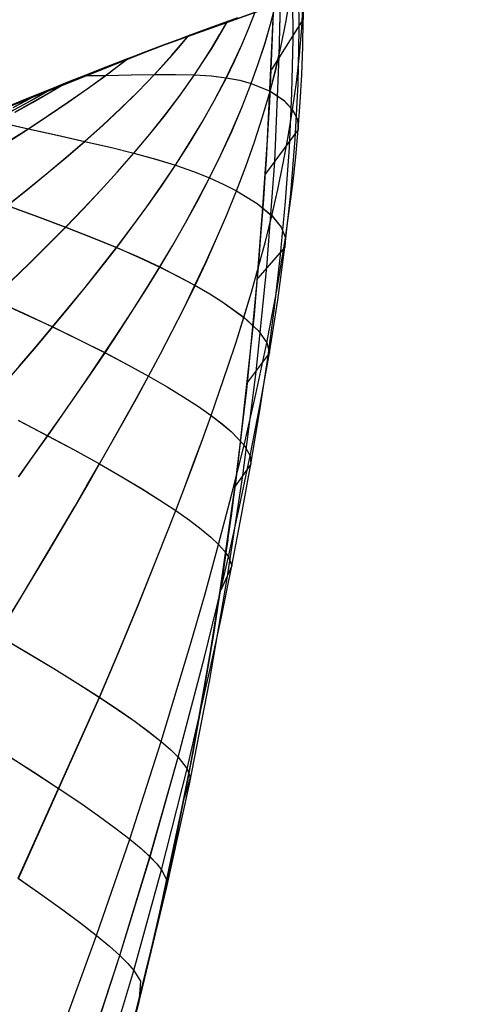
# Model space of a CAD drawing. Header units: millimetres. Extents: x -58 to 58, y -58 to 58.
# Tile 61 of 95: x -20.62 to -16.45, y 41.97 to 51.22. Entities that reach past the tile are written whole.
import ezdxf

# ---------------------------------------------------------------- set-up
doc = ezdxf.new("R2010")
doc.units = ezdxf.units.MM
doc.header["$MEASUREMENT"] = 0
doc.layers.add('Predefinito', color=5, linetype='Continuous')

msp = doc.modelspace()

# ---------------------------------------------------------------- linework, layer by layer
at = {"layer": 'Predefinito'}
for points in [[(-44.3116, 31.7291), (-43.19, 33.2397), (-42.0169, 34.7106), (-40.7938, 36.1402), (-39.5221, 37.5267), (-38.2033, 38.8685), (-36.8389, 40.164), (-35.4307, 41.4116), (-33.9802, 42.6098), (-32.4892, 43.7573), (-30.9595, 44.8526), (-29.3929, 45.8945), (-27.7913, 46.8817), (-26.1566, 47.813), (-24.4907, 48.6873), (-22.7956, 49.5036), (-21.0733, 50.261), (-19.326, 50.9584), (-17.5556, 51.5951), (-15.7642, 52.1703)], [(-15.7642, 52.1703), (-17.5556, 51.5951), (-19.326, 50.9584), (-21.0733, 50.261), (-22.7956, 49.5036), (-24.4907, 48.6873), (-26.1566, 47.813), (-27.7913, 46.8817), (-29.3929, 45.8945), (-30.9595, 44.8526), (-32.4892, 43.7573), (-33.9802, 42.6098), (-35.4307, 41.4116), (-36.8389, 40.164), (-38.2033, 38.8685), (-39.5221, 37.5267), (-40.7938, 36.1402), (-42.0169, 34.7106), (-43.19, 33.2397), (-44.3116, 31.7291)], [(-23.0678, 32.4872), (-22.6259, 33.369), (-22.1992, 34.2686), (-21.7888, 35.1865), (-21.3958, 36.1229), (-21.021, 37.0781), (-20.6653, 38.0527), (-20.3298, 39.0468), (-20.0154, 40.0607), (-19.723, 41.095), (-19.4535, 42.1498), (-19.2079, 43.2254), (-18.9871, 44.3222), (-18.7918, 45.4403), (-18.6228, 46.5801), (-18.481, 47.7419), (-18.3671, 48.9259), (-18.282, 50.1325), (-18.2263, 51.3619)]]:
    msp.add_lwpolyline(points, dxfattribs=at)
at = {"layer": 'Predefinito', "extrusion": (1, 0, 0)}
msp.add_lwpolyline([(42.1498, 320.001), (42.1498, 60.0049)], dxfattribs=at)
at = {"layer": 'Predefinito'}
for points in [[(-23.4241, 31.9845, 55.4111), (-22.9659, 32.86, 55.4345), (-22.5254, 33.7459, 55.4603), (-22.1035, 34.6419, 55.4884), (-21.7007, 35.5475, 55.5186), (-21.3179, 36.4621, 55.5512), (-20.9557, 37.385, 55.5862), (-20.6143, 38.3158, 55.6241), (-20.2941, 39.2541, 55.6653), (-19.9956, 40.1991, 55.7095), (-19.7188, 41.1503, 55.7555), (-19.464, 42.1072, 55.8019), (-19.2313, 43.0694, 55.8475), (-19.0208, 44.0344, 55.8942), (-18.8321, 45.0008, 55.9474), (-18.6646, 45.9673, 56.0128), (-18.5178, 46.9354, 56.0958), (-18.3923, 47.9116, 56.197), (-18.2913, 48.8956, 56.3144), (-18.2181, 49.8873, 56.4452), (-18.1756, 50.8793, 56.5846), (-18.1654, 51.3835, 56.6568)], [(-23.424, 31.9845, 324.5876), (-22.9658, 32.86, 324.5641), (-22.5254, 33.7459, 324.5384), (-22.1034, 34.6419, 324.5103), (-21.7007, 35.5475, 324.48), (-21.3179, 36.4621, 324.4475), (-20.9556, 37.385, 324.4125), (-20.6143, 38.3158, 324.3746), (-20.2941, 39.2541, 324.3334), (-19.9956, 40.1991, 324.2893), (-19.7188, 41.1503, 324.2433), (-19.464, 42.1073, 324.1969), (-19.2313, 43.0694, 324.1513), (-19.0208, 44.0345, 324.1046), (-18.8321, 45.0009, 324.0514), (-18.6647, 45.9673, 323.986), (-18.5178, 46.9355, 323.9031), (-18.3923, 47.9116, 323.8018), (-18.2913, 48.8956, 323.6845), (-18.2182, 49.8874, 323.5537), (-18.1756, 50.8793, 323.4143), (-18.1654, 51.3844, 323.3421)], [(-20.8231, 45.4341, 39.0714), (-20.5813, 45.831, 39.1815), (-20.3405, 46.2325, 39.3037), (-20.1017, 46.6376, 39.4412), (-19.9834, 46.8411, 39.5168), (-19.866, 47.0451, 39.5973), (-19.7494, 47.2496, 39.6835), (-19.6338, 47.455, 39.7754), (-19.5191, 47.6618, 39.8735), (-19.4054, 47.8704, 39.9776), (-19.293, 48.081, 40.0881), (-19.1824, 48.2934, 40.2047), (-19.074, 48.5077, 40.3276), (-18.9682, 48.7241, 40.4568), (-18.8652, 48.9425, 40.5922), (-18.7656, 49.1633, 40.7339), (-18.6697, 49.3865, 40.882), (-18.578, 49.6125, 41.0363), (-18.4909, 49.8413, 41.1968), (-18.409, 50.0735, 41.3637), (-18.3327, 50.3094, 41.5367), (-18.2626, 50.5494, 41.7159), (-18.2067, 50.7636, 41.8789), (-18.1569, 50.979, 42.046), (-18.1135, 51.1959, 42.2167), (-18.0767, 51.4146, 42.3906)], [(-20.8214, 45.4332, 340.9228), (-20.5797, 45.8301, 340.8127), (-20.3389, 46.2317, 340.6905), (-20.1002, 46.6369, 340.553), (-19.982, 46.8404, 340.4775), (-19.8646, 47.0445, 340.3969), (-19.7482, 47.249, 340.3108), (-19.6326, 47.4544, 340.2188), (-19.5179, 47.6612, 340.1208), (-19.4043, 47.8699, 340.0167), (-19.2919, 48.0804, 339.9062), (-19.1814, 48.2929, 339.7896), (-19.0731, 48.5073, 339.6667), (-18.9673, 48.7237, 339.5376), (-18.8644, 48.9422, 339.4022), (-18.7648, 49.1629, 339.2605), (-18.669, 49.3862, 339.1125), (-18.5774, 49.6122, 338.9583), (-18.4903, 49.8411, 338.7977), (-18.4084, 50.0733, 338.6309), (-18.3322, 50.3092, 338.4579), (-18.2622, 50.5492, 338.2788), (-18.2063, 50.7635, 338.1158), (-18.1565, 50.979, 337.9487), (-18.1131, 51.1959, 337.7781), (-18.0764, 51.4147, 337.6042)], [(-20.6293, 43.15, 42.8145), (-19.8668, 44.8514, 43.16), (-19.6819, 45.2869, 43.2569), (-19.5003, 45.7253, 43.3634), (-19.3226, 46.1658, 43.4819), (-19.1494, 46.6076, 43.615), (-19.0646, 46.8289, 43.688), (-18.9808, 47.0512, 43.7657), (-18.8981, 47.2749, 43.8482), (-18.8166, 47.5005, 43.9357), (-18.7366, 47.7283, 44.0281), (-18.6584, 47.9579, 44.1255), (-18.5823, 48.1896, 44.2278), (-18.5087, 48.4232, 44.3349), (-18.4379, 48.6588, 44.4471), (-18.3703, 48.8966, 44.5641), (-18.3061, 49.1366, 44.6859), (-18.2457, 49.379, 44.8126), (-18.1895, 49.6238, 44.9441), (-18.1379, 49.8712, 45.0804), (-18.0914, 50.1215, 45.2213), (-18.0504, 50.3748, 45.3669), (-18.0154, 50.6301, 45.5168), (-17.9869, 50.8863, 45.6706), (-17.9652, 51.1435, 45.8277), (-17.948, 51.4599, 46.0237)], [(-20.6282, 43.1493, 337.1805), (-19.8659, 44.8509, 336.8352), (-19.681, 45.2864, 336.7382), (-19.4995, 45.7249, 336.6318), (-19.3219, 46.1654, 336.5133), (-19.1488, 46.6072, 336.3802), (-19.0639, 46.8286, 336.3072), (-18.9801, 47.0509, 336.2295), (-18.8975, 47.2746, 336.147), (-18.8161, 47.5002, 336.0596), (-18.7361, 47.728, 335.9672), (-18.6579, 47.9577, 335.8699), (-18.5819, 48.1893, 335.7676), (-18.5083, 48.4229, 335.6604), (-18.4376, 48.6586, 335.5484), (-18.3699, 48.8964, 335.4314), (-18.3057, 49.1364, 335.3096), (-18.2454, 49.3788, 335.1829), (-18.1893, 49.6236, 335.0514), (-18.1377, 49.8711, 334.9152), (-18.0912, 50.1214, 334.7743), (-18.0502, 50.3747, 334.6287), (-18.0152, 50.63, 334.4789), (-17.9868, 50.8862, 334.3251), (-17.9651, 51.1434, 334.1681), (-17.948, 51.4599, 333.9721)], [(-20.2228, 41.7089, 46.9857), (-19.8936, 42.6121, 47.1231), (-19.5816, 43.5187, 47.2583), (-19.2852, 44.4352, 47.3977), (-19.0061, 45.3594, 47.5568), (-18.8737, 45.8232, 47.6487), (-18.7464, 46.2873, 47.7515), (-18.6241, 46.7527, 47.8674), (-18.5068, 47.2228, 47.9975), (-18.3955, 47.7, 48.1422), (-18.2922, 48.1837, 48.3012), (-18.1988, 48.674, 48.4744), (-18.1171, 49.1712, 48.6614), (-18.0492, 49.6758, 48.8618), (-18.0211, 49.9311, 48.9669), (-17.9973, 50.1884, 49.0752), (-17.9782, 50.447, 49.1865), (-17.964, 50.7059, 49.3003), (-17.9547, 50.9653, 49.4164), (-17.9505, 51.2251, 49.5343), (-17.9512, 51.459, 49.6414)], [(-20.2223, 41.7085, 333.0104), (-19.8931, 42.6118, 332.873), (-19.5812, 43.5184, 332.738), (-19.2848, 44.4349, 332.5986), (-19.0058, 45.3592, 332.4395), (-18.8734, 45.823, 332.3476), (-18.7462, 46.2872, 332.2448), (-18.6239, 46.7525, 332.129), (-18.5066, 47.2227, 331.9989), (-18.3954, 47.6999, 331.8542), (-18.2921, 48.1836, 331.6952), (-18.1987, 48.6739, 331.5221), (-18.117, 49.1712, 331.3352), (-18.0491, 49.6758, 331.1348), (-18.0211, 49.931, 331.0297), (-17.9973, 50.1884, 330.9215), (-17.9782, 50.4469, 330.8102), (-17.964, 50.7059, 330.6964), (-17.9547, 50.9652, 330.5804), (-17.9506, 51.225, 330.4626), (-17.9512, 51.4587, 330.3556)], [(-19.9769, 41.4987, 49.198), (-19.6745, 42.4235, 49.3141), (-19.391, 43.3524, 49.4283), (-19.1257, 44.2883, 49.5458), (-18.8796, 45.2292, 49.6795), (-18.7642, 45.7005, 49.7566), (-18.6539, 46.1718, 49.8426), (-18.5487, 46.6439, 49.9395), (-18.4486, 47.1202, 50.0482), (-18.3544, 47.6024, 50.1689), (-18.2676, 48.0901, 50.3012), (-18.1898, 48.5834, 50.4449), (-18.1223, 49.0824, 50.5997), (-18.0668, 49.5874, 50.7652), (-18.025, 50.0988, 50.9408), (-17.9987, 50.6138, 51.1254), (-17.9888, 51.1293, 51.3167), (-17.9909, 51.4448, 51.4356)], [(-19.9766, 41.4985, 330.7988), (-19.6742, 42.4234, 330.6827), (-19.3908, 43.3523, 330.5685), (-19.1255, 44.2882, 330.451), (-18.8795, 45.2291, 330.3174), (-18.764, 45.7004, 330.2404), (-18.6538, 46.1717, 330.1543), (-18.5486, 46.6439, 330.0574), (-18.4485, 47.1201, 329.9488), (-18.3543, 47.6023, 329.8281), (-18.2676, 48.0901, 329.6959), (-18.1898, 48.5833, 329.5522), (-18.1223, 49.0824, 329.3975), (-18.0669, 49.5874, 329.2321), (-18.0251, 50.0988, 329.0565), (-17.9988, 50.6137, 328.8719), (-17.9888, 51.1293, 328.6807), (-17.991, 51.4443, 328.562)], [(-19.8251, 41.3442, 51.4024), (-19.5439, 42.2846, 51.4958), (-19.283, 43.2297, 51.5877), (-19.0422, 44.1796, 51.6821), (-18.8219, 45.1324, 51.7894), (-18.7195, 45.6091, 51.8511), (-18.6224, 46.0857, 51.9201), (-18.5304, 46.5627, 51.9978), (-18.4434, 47.043, 52.0848), (-18.3622, 47.528, 52.1813), (-18.2878, 48.0174, 52.2868), (-18.2213, 48.5112, 52.4012), (-18.1638, 49.0094, 52.524), (-18.1164, 49.5121, 52.6549), (-18.0803, 50.0196, 52.7933), (-18.0569, 50.5293, 52.9383), (-18.0465, 51.0385, 53.0878), (-18.0473, 51.4252, 53.2032)], [(-19.8249, 41.3441, 328.595), (-19.5438, 42.2846, 328.5017), (-19.2829, 43.2296, 328.4098), (-19.0421, 44.1795, 328.3154), (-18.8218, 45.1323, 328.2082), (-18.7195, 45.6091, 328.1464), (-18.6224, 46.0857, 328.0775), (-18.5304, 46.5627, 327.9998), (-18.4434, 47.043, 327.9128), (-18.3622, 47.528, 327.8164), (-18.2878, 48.0174, 327.7109), (-18.2213, 48.5112, 327.5965), (-18.1638, 49.0094, 327.4738), (-18.1164, 49.5121, 327.3429), (-18.0804, 50.0196, 327.2045), (-18.057, 50.5293, 327.0596), (-18.0466, 51.0385, 326.9101), (-18.0474, 51.4252, 326.7947)], [(-17.9728, 51.4512, 335.149), (-17.9503, 51.4019, 334.0083), (-17.9506, 51.225, 330.4626), (-18.2501, 50.753, 319.996)], [(-17.9729, 51.4511, 44.8503), (-17.9504, 51.402, 45.9876), (-17.9505, 51.2251, 49.5343), (-18.2501, 50.7527, 60.0082)], [(-23.4666, 31.7292, 60.0015), (-22.7949, 33.0262, 60.0019), (-22.1647, 34.3438, 60.0023), (-21.5755, 35.687, 60.0027), (-21.0318, 37.0492, 60.0031), (-20.5342, 38.4313, 60.0036), (-20.0845, 39.8297, 60.0041), (-19.6831, 41.244, 60.0046), (-19.3316, 42.6673, 60.0051), (-19.029, 44.1016, 60.0057), (-18.7742, 45.5495, 60.0062), (-18.5681, 46.9973, 60.0068), (-18.4092, 48.4472, 60.0073), (-18.2958, 49.9015, 60.0079), (-18.2264, 51.3619, 60.0085)], [(-23.03, 32.5609, 320.0006), (-22.3733, 33.8952, 320.0008), (-21.7611, 35.2506, 320.0009), (-21.466, 35.9512, 320.0009), (-21.1831, 36.6568, 320.001), (-20.9084, 37.3788, 320.001), (-20.6468, 38.1056, 320.001), (-20.3942, 38.8498, 320.0009), (-20.1553, 39.5984, 320.0008), (-19.9264, 40.3651, 320.0007), (-19.712, 41.136, 320.0007), (-19.5084, 41.9258, 320.0009), (-19.3199, 42.7193, 320.0013), (-19.1431, 43.5328, 320.0019), (-18.982, 44.3495, 320.0023), (-18.8334, 45.1877, 320.0021), (-18.7009, 46.0286, 320.0008), (-18.5819, 46.8914, 319.9981), (-18.4795, 47.7564, 319.9948), (-18.3915, 48.6443, 319.992), (-18.3204, 49.5338, 319.9912), (-18.2648, 50.4475, 319.9942), (-18.2263, 51.362, 320)], [(-20.7699, 47.7856, 344.1239), (-20.6137, 47.9669, 344.0243), (-20.4584, 48.1492, 343.9174), (-20.304, 48.3326, 343.8032), (-20.1509, 48.5173, 343.6815), (-19.9996, 48.7032, 343.5525), (-19.8505, 48.8905, 343.4159), (-19.7039, 49.0792, 343.2718), (-19.5603, 49.2696, 343.1201), (-19.42, 49.4619, 342.9608), (-19.2835, 49.6563, 342.7938), (-19.1511, 49.8533, 342.6191), (-19.0233, 50.053, 342.4367), (-18.9006, 50.2563, 342.2464), (-18.7835, 50.4637, 342.0484), (-18.6725, 50.6759, 341.8427), (-18.5975, 50.8303, 341.6907), (-18.5268, 50.9856, 341.5352), (-18.4607, 51.1423, 341.3765), (-18.3991, 51.3006, 341.2148)], [(-20.6266, 46.9253, 37.4908), (-20.4895, 47.1177, 37.5696), (-20.3531, 47.3106, 37.654), (-20.2173, 47.5041, 37.7445), (-20.0823, 47.6985, 37.8415), (-19.9482, 47.894, 37.9451), (-19.815, 48.0912, 38.0554), (-19.6832, 48.29, 38.1726), (-19.5531, 48.4904, 38.2966), (-19.4251, 48.6926, 38.4275), (-19.2998, 48.8966, 38.5654), (-19.1773, 49.1025, 38.7101), (-19.0582, 49.3106, 38.8619), (-18.9429, 49.5212, 39.0206), (-18.8318, 49.7345, 39.1864), (-18.7253, 49.9507, 39.3591), (-18.6241, 50.1705, 39.5389), (-18.5285, 50.3943, 39.7257), (-18.4393, 50.6227, 39.9195), (-18.3735, 50.8071, 40.0786), (-18.3129, 50.9927, 40.2416), (-18.2579, 51.1798, 40.4081), (-18.2084, 51.3687, 40.5777)], [(-20.6247, 46.9244, 342.503), (-20.4877, 47.1168, 342.4242), (-20.3513, 47.3098, 342.3398), (-20.2157, 47.5033, 342.2493), (-20.0807, 47.6977, 342.1524), (-19.9467, 47.8933, 342.0488), (-19.8136, 48.0905, 341.9385), (-19.6818, 48.2893, 341.8213), (-19.5517, 48.4898, 341.6973), (-19.4239, 48.692, 341.5664), (-19.2985, 48.896, 341.4286), (-19.1762, 49.102, 341.2839), (-19.0571, 49.3102, 341.1321), (-18.9419, 49.5208, 340.9734), (-18.8308, 49.7341, 340.8077), (-18.7244, 49.9505, 340.635), (-18.6232, 50.1703, 340.4552), (-18.5278, 50.3941, 340.2685), (-18.4387, 50.6225, 340.0748), (-18.3729, 50.8069, 339.9157), (-18.3124, 50.9925, 339.7528), (-18.2574, 51.1796, 339.5864), (-18.208, 51.3684, 339.417)], [(-20.6158, 47.9679, 35.9693), (-20.4604, 48.1501, 36.0762), (-20.3059, 48.3334, 36.1904), (-20.1527, 48.518, 36.312), (-20.0014, 48.7039, 36.4411), (-19.8522, 48.8911, 36.5777), (-19.7055, 49.0798, 36.7218), (-19.5618, 49.2701, 36.8735), (-19.4214, 49.4623, 37.0328), (-19.2848, 49.6567, 37.1998), (-19.1524, 49.8536, 37.3746), (-19.0245, 50.0533, 37.5571), (-18.9017, 50.2565, 37.7473), (-18.7845, 50.4638, 37.9453), (-18.6735, 50.676, 38.1511), (-18.5984, 50.8302, 38.3031), (-18.5277, 50.9855, 38.4586), (-18.4615, 51.142, 38.6173), (-18.3999, 51.3003, 38.779)], [(-18.5695, 51.2389, 342.4228), (-18.7227, 51.1831, 343.3194), (-18.8091, 51.1514, 343.7677), (-18.9034, 51.1166, 344.216), (-19.0064, 51.0784, 344.6643), (-19.1191, 51.0363, 345.1126), (-19.2434, 50.9896, 345.5614), (-19.3817, 50.9372, 346.0103), (-19.4566, 50.9086, 346.2347), (-19.5358, 50.8783, 346.4591), (-19.6199, 50.8459, 346.6835), (-19.7096, 50.8112, 346.9079), (-19.8055, 50.7739, 347.1323), (-19.9086, 50.7336, 347.3567), (-20.0199, 50.6898, 347.5811), (-20.1401, 50.6421, 347.8055), (-20.2038, 50.6167, 347.9178), (-20.2702, 50.5902, 348.03), (-20.3394, 50.5624, 348.1422), (-20.4117, 50.5332, 348.2544), (-20.4876, 50.5025, 348.3666), (-20.5669, 50.4703, 348.4788), (-20.6493, 50.4366, 348.591), (-20.7364, 50.4009, 348.7032)], [(-20.6979, 48.7627, 34.5174), (-20.5244, 48.9314, 34.6488), (-20.3531, 49.1009, 34.7883), (-20.1845, 49.2713, 34.9359), (-20.0188, 49.4428, 35.0917), (-19.8564, 49.6156, 35.2557), (-19.6978, 49.79, 35.4281), (-19.5433, 49.9664, 35.6088), (-19.3932, 50.1452, 35.7979), (-19.2479, 50.3269, 35.9956), (-19.108, 50.5125, 36.2017), (-18.9737, 50.7027, 36.4164), (-18.8912, 50.8268, 36.5587), (-18.8121, 50.9516, 36.7041), (-18.7365, 51.0773, 36.8524), (-18.6645, 51.2044, 37.0036)], [(-20.6957, 48.7618, 345.4759), (-20.5222, 48.9305, 345.3445), (-20.351, 49.1001, 345.205), (-20.1825, 49.2706, 345.0574), (-20.0168, 49.4422, 344.9017), (-19.8546, 49.615, 344.7376), (-19.696, 49.7896, 344.5653), (-19.5416, 49.9661, 344.3846), (-19.3916, 50.1449, 344.1954), (-19.2465, 50.3267, 343.9978), (-19.1066, 50.5124, 343.7917), (-18.9724, 50.7028, 343.577), (-18.89, 50.8268, 343.4349), (-18.811, 50.9515, 343.2896), (-18.7355, 51.0772, 343.1414), (-18.6636, 51.2043, 342.9903)], [(-20.6559, 50.4339, 31.4001), (-20.5733, 50.4677, 31.5122), (-20.4939, 50.5, 31.6243), (-20.418, 50.5307, 31.7363), (-20.3455, 50.5599, 31.8484), (-20.276, 50.5878, 31.9605), (-20.2094, 50.6145, 32.0726), (-20.1455, 50.6399, 32.1847), (-20.025, 50.6877, 32.4089), (-19.9135, 50.7316, 32.6331), (-19.8101, 50.7721, 32.8573), (-19.7137, 50.8096, 33.0815), (-19.6236, 50.8444, 33.3057), (-19.5392, 50.877, 33.5299), (-19.4598, 50.9074, 33.7541), (-19.3849, 50.9359, 33.9783), (-19.2468, 50.9883, 34.4267), (-19.1222, 51.0352, 34.8752), (-19.0088, 51.0775, 35.3242), (-18.9055, 51.1159, 35.7732), (-18.811, 51.1507, 36.2222), (-18.7243, 51.1825, 36.6712), (-18.5707, 51.2384, 37.5693)], [(-20.7322, 49.4746, 33.2119), (-20.545, 49.6243, 33.3689), (-20.3612, 49.7745, 33.5348), (-20.1813, 49.9254, 33.7095), (-20.0055, 50.0774, 33.8932), (-19.8342, 50.2307, 34.0859), (-19.6676, 50.3859, 34.2877), (-19.506, 50.544, 34.4987), (-19.3497, 50.7057, 34.7188), (-19.266, 50.7962, 34.8445), (-19.1849, 50.8869, 34.9727), (-19.1064, 50.978, 35.1034), (-19.0303, 51.0697, 35.2364)], [(-20.7298, 49.4738, 346.7811), (-20.5426, 49.6236, 346.6241), (-20.359, 49.7739, 346.4583), (-20.1791, 49.9249, 346.2835), (-20.0034, 50.077, 346.0998), (-19.8322, 50.2304, 345.9071), (-19.6657, 50.3857, 345.7053), (-19.5042, 50.5439, 345.4944), (-19.3479, 50.7057, 345.2742), (-19.2643, 50.7964, 345.1486), (-19.1833, 50.8871, 345.0204), (-19.1048, 50.9783, 344.8898), (-19.0288, 51.07, 344.7568)], [(-20.7307, 50.0717, 32.0494), (-20.5362, 50.1961, 32.2332), (-20.3465, 50.3203, 32.4266), (-20.162, 50.4448, 32.6295), (-19.9826, 50.5702, 32.8421), (-19.8086, 50.6972, 33.0644), (-19.7068, 50.7741, 33.2035), (-19.6081, 50.8505, 33.3459)], [(-20.7281, 50.0711, 347.9434), (-20.5337, 50.1956, 347.7596), (-20.3441, 50.3199, 347.5662), (-20.1596, 50.4445, 347.3633), (-19.9803, 50.5701, 347.1507), (-19.8064, 50.6972, 346.9284), (-19.7045, 50.7744, 346.7892), (-19.6058, 50.8509, 346.6467)], [(-20.0051, 50.6954, 347.5524), (-19.8064, 50.6972, 346.9284), (-19.5667, 50.7017, 346.1072), (-19.3479, 50.7057, 345.2742), (-19.1502, 50.7067, 344.4306), (-18.9724, 50.7028, 343.577), (-18.8136, 50.6927, 342.7142), (-18.6725, 50.6759, 341.8427), (-18.5479, 50.6524, 340.9628), (-18.4387, 50.6225, 340.0748), (-18.2622, 50.5492, 338.2788), (-18.1345, 50.4652, 336.4624), (-18.0502, 50.3747, 334.6287), (-18.0051, 50.2814, 332.7807), (-17.9973, 50.1884, 330.9215), (-18.3042, 49.7714, 319.9917)], [(-20.005, 50.6954, 32.4479), (-19.8086, 50.6972, 33.0644), (-19.5687, 50.7016, 33.8858), (-19.3497, 50.7057, 34.7188), (-19.1517, 50.7066, 35.5627), (-18.9737, 50.7027, 36.4164), (-18.8147, 50.6927, 37.2794), (-18.6735, 50.676, 38.1511), (-18.5487, 50.6525, 39.0312), (-18.4393, 50.6227, 39.9195), (-18.2626, 50.5494, 41.7159), (-18.1348, 50.4654, 43.5327), (-18.0504, 50.3748, 45.3669), (-18.0052, 50.2815, 47.2154), (-17.9973, 50.1884, 49.0752), (-18.3042, 49.7714, 60.0078)], [(-20.7207, 50.3469, 31.461), (-20.5828, 50.4221, 31.6011), (-20.4478, 50.497, 31.746), (-20.3157, 50.5717, 31.8959)], [(-20.7161, 50.3474, 348.5298), (-20.5765, 50.4237, 348.3878), (-20.4399, 50.4997, 348.2408), (-20.3062, 50.5755, 348.0887)], [(-20.6607, 50.3526, 31.5845), (-20.5009, 50.4422, 31.75), (-20.3449, 50.5316, 31.9222), (-20.1928, 50.6208, 32.1012)], [(-20.6566, 50.3529, 348.4067), (-20.4954, 50.4435, 348.2396), (-20.3381, 50.5338, 348.0657), (-20.1848, 50.624, 347.8848)], [(-20.6768, 50.3967, 31.4426), (-20.5685, 50.4549, 31.555), (-20.4621, 50.5128, 31.6705)], [(-20.6695, 50.3989, 348.5455), (-20.559, 50.4583, 348.4306), (-20.4504, 50.5176, 348.3124)], [(-20.9552, 50.2897, 31.0846), (-20.8243, 50.2624, 31.4258), (-20.5362, 50.1961, 32.2332), (-20.2628, 50.135, 33.0559), (-20.0055, 50.0774, 33.8932), (-19.7655, 50.0216, 34.7444), (-19.5433, 49.9664, 35.6088), (-19.3389, 49.9106, 36.4857), (-19.1524, 49.8536, 37.3746), (-18.9834, 49.7949, 38.2749), (-18.8318, 49.7345, 39.1864), (-18.697, 49.6732, 40.1075), (-18.578, 49.6125, 41.0363), (-18.3845, 49.4934, 42.9132), (-18.2457, 49.379, 44.8126), (-18.1574, 49.2709, 46.7301), (-18.1171, 49.1712, 48.6614), (-18.1223, 49.0824, 50.5997), (-18.3784, 48.7911, 60.0074)], [(-20.954, 50.2895, 348.9127), (-20.8216, 50.2618, 348.5669), (-20.5337, 50.1956, 347.7596), (-20.2604, 50.1345, 346.937), (-20.0034, 50.077, 346.0998), (-19.7637, 50.0213, 345.2488), (-19.5416, 49.9661, 344.3846), (-19.3374, 49.9103, 343.5078), (-19.1511, 49.8533, 342.6191), (-18.9823, 49.7946, 341.719), (-18.8308, 49.7341, 340.8077), (-18.6961, 49.6729, 339.8868), (-18.5774, 49.6122, 338.9583), (-18.384, 49.4932, 337.0818), (-18.2454, 49.3788, 335.1829), (-18.1573, 49.2708, 333.266), (-18.117, 49.1712, 331.3352), (-18.1223, 49.0824, 329.3975), (-18.3784, 48.7912, 319.9917)], [(-21.8071, 49.8665, 30.4147), (-21.663, 49.8161, 30.752), (-21.3403, 49.6962, 31.5545), (-21.0294, 49.5827, 32.3746), (-20.7322, 49.4746, 33.2119), (-20.4502, 49.3711, 34.0658), (-20.1845, 49.2713, 34.9359), (-19.9361, 49.1744, 35.8214), (-19.7055, 49.0798, 36.7218), (-19.4933, 48.9873, 37.6366), (-19.2998, 48.8966, 38.5654), (-19.1249, 48.8085, 39.5063), (-18.9682, 48.7241, 40.4568), (-18.8288, 48.6434, 41.4156), (-18.7061, 48.5663, 42.382), (-18.5087, 48.4232, 44.3349), (-18.3717, 48.2953, 46.3098), (-18.2922, 48.1837, 48.3012), (-18.2676, 48.0901, 50.3012), (-18.4731, 47.8123, 60.007)], [(-21.8058, 49.8661, 349.5826), (-21.6599, 49.815, 349.2408), (-21.3375, 49.6952, 348.4384), (-21.0268, 49.5818, 347.6183), (-20.7298, 49.4738, 346.7811), (-20.4479, 49.3704, 345.9273), (-20.1825, 49.2706, 345.0574), (-19.9343, 49.1737, 344.1721), (-19.7039, 49.0792, 343.2718), (-19.4919, 48.9867, 342.3572), (-19.2985, 48.896, 341.4286), (-19.1238, 48.808, 340.4879), (-18.9673, 48.7237, 339.5376), (-18.828, 48.643, 338.5791), (-18.7055, 48.566, 337.6128), (-18.5083, 48.4229, 335.6604), (-18.3715, 48.2951, 333.6861), (-18.2921, 48.1836, 331.6952), (-18.2676, 48.0901, 329.6959), (-18.4731, 47.8124, 319.9946)], [(-22.7228, 49.42, 29.8988), (-22.563, 49.3503, 30.2304), (-22.2007, 49.1856, 31.0241), (-21.8487, 49.0282, 31.8375), (-21.5088, 48.8775, 32.6706), (-21.1832, 48.7332, 33.523), (-20.8732, 48.5947, 34.394), (-20.5804, 48.4616, 35.2834), (-20.3059, 48.3334, 36.1904), (-20.0505, 48.21, 37.1146), (-19.815, 48.0912, 38.0554), (-19.6001, 47.9777, 39.0108), (-19.4054, 47.8704, 39.9776), (-19.2303, 47.7692, 40.9544), (-19.0741, 47.6739, 41.9403), (-18.9365, 47.5843, 42.9343), (-18.8166, 47.5005, 43.9357), (-18.7141, 47.4224, 44.9435), (-18.6285, 47.35, 45.9569), (-18.5068, 47.2228, 47.9975), (-18.4486, 47.1202, 50.0482), (-18.4434, 47.043, 52.0848), (-18.5889, 46.8349, 60.0065)], [(-22.7214, 49.4195, 350.0986), (-22.5596, 49.3488, 349.7625), (-22.1976, 49.1843, 348.9689), (-21.8457, 49.0269, 348.1555), (-21.5061, 48.8764, 347.3225), (-21.1806, 48.7322, 346.4702), (-20.8709, 48.5938, 345.5993), (-20.5783, 48.4607, 344.7101), (-20.304, 48.3326, 343.8032), (-20.0488, 48.2092, 342.8792), (-19.8136, 48.0905, 341.9385), (-19.5988, 47.9771, 340.9833), (-19.4043, 47.8699, 340.0167), (-19.2293, 47.7687, 339.0401), (-19.0733, 47.6735, 338.0545), (-18.9358, 47.584, 337.0607), (-18.8161, 47.5002, 336.0596), (-18.7137, 47.4221, 335.0521), (-18.6282, 47.3498, 334.0389), (-18.5066, 47.2227, 331.9989), (-18.4485, 47.1201, 329.9488), (-18.4434, 47.043, 327.9128), (-18.5889, 46.8351, 319.9983)], [(-20.6303, 47.4549, 36.7058), (-20.3531, 47.3106, 37.654), (-20.0983, 47.1738, 38.619), (-19.866, 47.0451, 39.5973), (-19.6556, 46.9244, 40.5871), (-19.4664, 46.8114, 41.5873), (-19.2979, 46.7058, 42.597), (-19.1494, 46.6076, 43.615), (-19.0205, 46.5166, 44.6405), (-18.9106, 46.4329, 45.6723), (-18.8193, 46.3564, 46.7096), (-18.7464, 46.2873, 47.7515), (-18.6915, 46.2257, 48.7972), (-18.6539, 46.1718, 49.8426), (-18.6224, 46.0857, 51.9201), (-18.7261, 45.8589, 60.0063)], [(-20.6283, 47.454, 343.2879), (-20.3513, 47.3098, 342.3398), (-20.0967, 47.173, 341.375), (-19.8646, 47.0445, 340.3969), (-19.6544, 46.9238, 339.4074), (-19.4654, 46.8109, 338.4074), (-19.2971, 46.7054, 337.398), (-19.1488, 46.6072, 336.3802), (-19.0199, 46.5163, 335.355), (-18.9101, 46.4326, 334.3235), (-18.819, 46.3562, 333.2864), (-18.7462, 46.2872, 332.2448), (-18.6913, 46.2256, 331.1994), (-18.6538, 46.1717, 330.1543), (-18.6224, 46.0857, 328.0775), (-18.726, 45.8592, 320.0012)], [(-28.0281, 24.66, 59.9999), (-26.9945, 26.077, 59.9998), (-25.8986, 27.6755, 59.9997), (-25.3689, 28.4912, 59.9997), (-24.8525, 29.318, 59.9997), (-24.3505, 30.1562, 59.9997), (-23.8637, 31.0058, 59.9998), (-23.393, 31.8667, 59.9998), (-22.9392, 32.739, 60), (-22.5034, 33.6222, 60.0001), (-22.0862, 34.516, 60.0003), (-21.6884, 35.42, 60.0005), (-21.3108, 36.3333, 60.0007), (-20.9541, 37.2554, 60.0011), (-20.6186, 38.186, 60.0015), (-20.3046, 39.1246, 60.0019), (-20.0124, 40.0705, 60.0025), (-19.7424, 41.0229, 60.0029), (-19.4946, 41.9814, 60.0032), (-19.2691, 42.9454, 60.0031), (-19.0659, 43.9135, 60.003), (-18.885, 44.885, 60.0034), (-18.657, 46.3313, 60.0064)], [(-20.8231, 45.4341, 39.0714), (-20.5469, 45.2722, 40.075), (-20.2959, 45.1213, 41.0919), (-20.0694, 44.9811, 42.1206), (-19.8668, 44.8514, 43.16), (-19.6875, 44.7321, 44.2085), (-19.5312, 44.6229, 45.265), (-19.3972, 44.5239, 46.3285), (-19.2852, 44.4352, 47.3977), (-19.195, 44.3566, 48.4716), (-19.1257, 44.2883, 49.5458), (-19.0422, 44.1796, 51.6821), (-19.0138, 44.0986, 53.7993), (-19.066, 43.9134, 60.0056)], [(-20.8214, 45.4332, 340.9228), (-20.5454, 45.2714, 339.9194), (-20.2946, 45.1206, 338.9028), (-20.0683, 44.9805, 337.8742), (-19.8659, 44.8509, 336.8352), (-19.6868, 44.7316, 335.7869), (-19.5305, 44.6225, 334.7306), (-19.3967, 44.5237, 333.6674), (-19.2848, 44.4349, 332.5986), (-19.1947, 44.3564, 331.525), (-19.1255, 44.2882, 330.451), (-19.0421, 44.1795, 328.3154), (-19.0138, 44.0986, 326.1989), (-19.0659, 43.9138, 320.0022)], [(-20.7229, 44.3005, 40.9028), (-20.4709, 44.1403, 41.9375), (-20.2443, 43.9922, 42.9838), (-20.0424, 43.8561, 44.0404), (-19.865, 43.7319, 45.1058), (-19.7115, 43.6194, 46.1789), (-19.5816, 43.5187, 47.2583), (-19.475, 43.4297, 48.3429), (-19.391, 43.3524, 49.4283), (-19.328, 43.2863, 50.5101), (-19.283, 43.2297, 51.5877), (-19.2365, 43.1393, 53.7286), (-19.2691, 42.9453, 60.0052)], [(-20.7215, 44.2997, 339.0918), (-20.4697, 44.1396, 338.0573), (-20.2432, 43.9916, 337.0112), (-20.0416, 43.8556, 335.955), (-19.8643, 43.7315, 334.8898), (-19.711, 43.6191, 333.8171), (-19.5812, 43.5184, 332.738), (-19.4747, 43.4295, 331.6536), (-19.3908, 43.3523, 330.5685), (-19.3278, 43.2862, 329.4871), (-19.2829, 43.2296, 328.4098), (-19.2364, 43.1393, 326.2695), (-19.269, 42.9456, 320.0015)], [(-20.6293, 43.15, 42.8145), (-20.4073, 42.9953, 43.8784), (-20.2109, 42.8541, 44.952), (-20.0398, 42.7265, 46.0341), (-19.8936, 42.6121, 47.1231), (-19.772, 42.5111, 48.218), (-19.6745, 42.4235, 49.3141), (-19.5994, 42.3486, 50.4069), (-19.5439, 42.2846, 51.4958), (-19.4805, 42.1834, 53.6598), (-19.4946, 41.9813, 60.0049)], [(-20.6282, 43.1493, 337.1805), (-20.4064, 42.9947, 336.1169), (-20.2102, 42.8537, 335.0435), (-20.0392, 42.7261, 333.9618), (-19.8931, 42.6118, 332.873), (-19.7716, 42.5109, 331.7785), (-19.6742, 42.4234, 330.6827), (-19.5992, 42.3485, 329.5902), (-19.5438, 42.2846, 328.5017), (-19.4805, 42.1834, 326.3384), (-19.4946, 41.9816, 320.001)]]:
    msp.add_polyline3d(points, dxfattribs=at)

doc.saveas('drawing.dxf')
